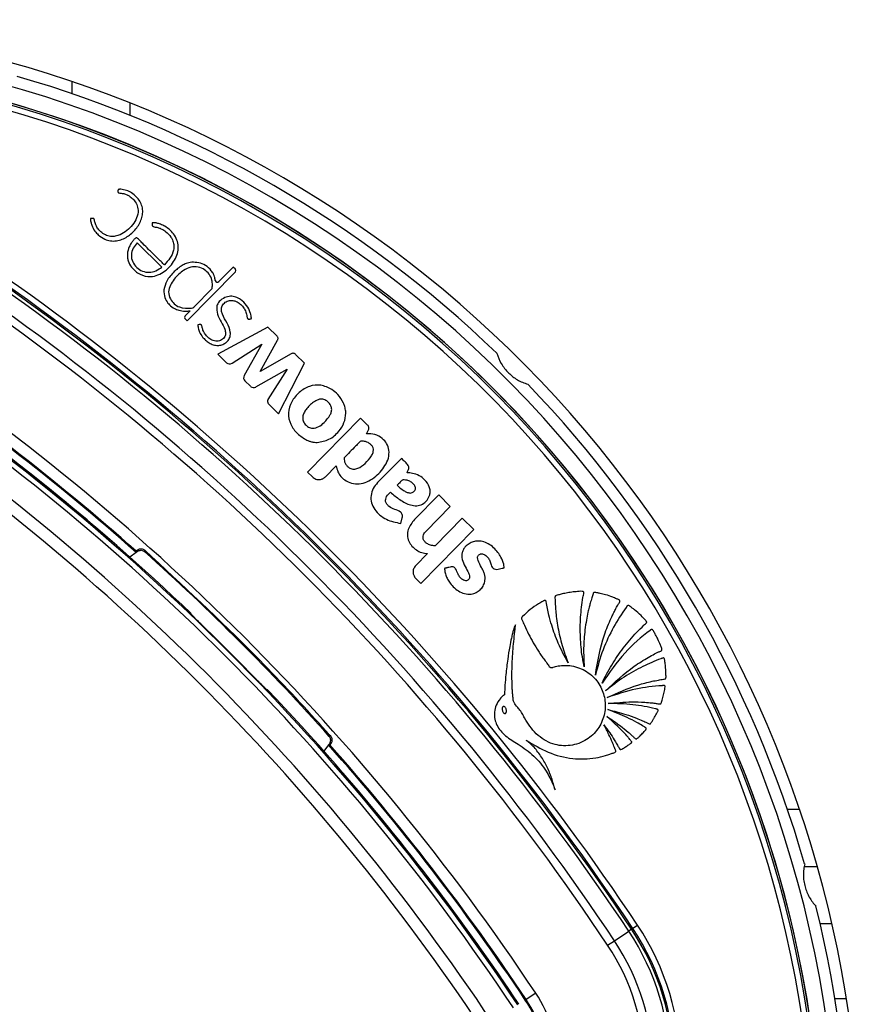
# Model space of a CAD drawing. Header units: millimetres. Extents: x 20 to 19631, y 28 to 16288.
# Tile 81 of 124: x 6224 to 6370, y 15306 to 15477. Entities that reach past the tile are written whole.
import ezdxf

# ---------------------------------------------------------------- set-up
doc = ezdxf.new("R2010")
doc.units = ezdxf.units.MM
doc.header["$LTSCALE"] = 2

msp = doc.modelspace()

# ---------------------------------------------------------------- linework, layer by layer
at = {"color": 7, "linetype": 'Continuous', "lineweight": 25}
for p, q in [((6232.93, 15463.96), (6232.93, 15466.08)), ((6248.51, 15433.88), (6244.23, 15438.09)), ((6260.86, 15433.87), (6258.39, 15431.36)), ((6261.26, 15433.48), (6260.86, 15433.87)), ((6252.86, 15424.53), (6261.26, 15433.07)), ((6254.04, 15426.92), (6257.2, 15430.14)), ((6253.4, 15426.28), (6252.56, 15425.42)), ((6253.41, 15426.28), (6253.4, 15426.28)), ((6252.57, 15424.81), (6252.86, 15424.53)), ((6266.88, 15423.46), (6258.23, 15418.73)), ((6268.52, 15421.85), (6266.88, 15423.46)), ((6265.56, 15415.74), (6268.55, 15421.16)), ((6260.68, 15417.16), (6265.85, 15420.46)), ((6265.85, 15420.46), (6262.79, 15415.03)), ((6258.23, 15418.73), (6259.73, 15417.26)), ((6270.94, 15418.81), (6265.56, 15415.74)), ((6273.26, 15417.19), (6271.7, 15418.72)), ((6264.8, 15413.05), (6270.22, 15416.14)), ((6270.22, 15416.14), (6266.91, 15410.89)), ((6268.73, 15408.41), (6273.26, 15417.19)), ((6262.92, 15414.11), (6263.88, 15413.17)), ((6267.12, 15409.99), (6268.73, 15408.41)), ((6282.96, 15407.66), (6273.76, 15398.29)), ((6284.21, 15406.43), (6282.96, 15407.66)), ((6284.02, 15404.94), (6284.37, 15405.61)), ((6290.09, 15400.66), (6285.95, 15396.45)), ((6276.9, 15397.46), (6278.78, 15399.37)), ((6273.76, 15398.29), (6274.62, 15397.44)), ((6296.56, 15394.3), (6292.35, 15390.02)), ((6298.57, 15392.32), (6296.56, 15394.3)), ((6294.37, 15388.04), (6298.57, 15392.32)), ((6289.97, 15389.37), (6290.23, 15390.36)), ((6300.65, 15390.28), (6295.93, 15385.47)), ((6302.66, 15388.3), (6300.65, 15390.28)), ((6293.46, 15378.93), (6302.66, 15388.3)), ((6244.02, 15384.32), (6242.95, 15383.5)), ((6244.03, 15384.55), (6244.02, 15384.32)), ((6244.22, 15384.48), (6244.02, 15384.32)), ((6294.61, 15384.14), (6292.58, 15382.07)), ((6292.6, 15379.78), (6293.46, 15378.93)), ((6253.6, 15373.59), (6253.6, 15373.69)), ((6266.81, 15360.49), (6266.71, 15360.49)), ((6277.59, 15351.11), (6277.44, 15350.91)), ((6277.44, 15350.91), (6276.61, 15349.84)), ((6277.66, 15350.91), (6277.44, 15350.91)), ((6362.31, 15329.77), (6360.01, 15329.77)), ((6330.05, 15318.89), (6329.57, 15318.57)), ((6330.05, 15318.89), (6330.26, 15319.03)), ((6331.09, 15319.58), (6330.26, 15319.03)), ((6364.86, 15319.82), (6362.81, 15319.82)), ((6325.89, 15316.12), (6327.07, 15316.91)), ((6327.07, 15316.91), (6329.57, 15318.57)), ((6311.59, 15306.61), (6311.73, 15306.71)), ((6313.4, 15307.81), (6311.73, 15306.71))]:
    msp.add_line(p, q, dxfattribs=at)
at = {"color": 8, "linetype": 'Continuous', "lineweight": 25}
for p, q in [((6242.93, 15462.38), (6242.93, 15460.23)), ((6357.09, 15339.77), (6359.21, 15339.77)), ((6367.38, 15306.82), (6365.36, 15306.82))]:
    msp.add_line(p, q, dxfattribs=at)
at = {"color": 7, "linetype": 'Continuous', "lineweight": 25, "flags": 128}
for points in [[(6244.22, 15384.48), (6244.23, 15384.61), (6244.23, 15384.73)], [(6245.51, 15384.7), (6245.51, 15384.66), (6245.5, 15384.48), (6245.5, 15384.44)], [(6277.82, 15352.4), (6277.77, 15352.4), (6277.59, 15352.39), (6277.55, 15352.39)], [(6277.59, 15351.11), (6277.73, 15351.12), (6277.84, 15351.12)]]:
    msp.add_lwpolyline(points, dxfattribs=at)
at = {"color": 7, "linetype": 'Continuous', "lineweight": 25}
for centre, radius, start, end in [((6167.93, 15274.82), 202, 335.4268, 180), ((6167.93, 15274.82), 198, 335.8585, 133.5556), ((6167.93, 15274.82), 195.2, 45, 133.2502), ((6167.93, 15274.82), 200, 46.0906, 73.9094), ((5977.44, 15084.33), 423.51, 33.6328, 56.3672), ((5977.44, 15084.33), 423.76, 33.6328, 56.3672), ((5977.44, 15084.33), 424.76, 33.6328, 56.3672), ((5977.44, 15084.33), 422.92, 33.6328, 56.3672), ((5977.44, 15084.33), 419.92, 33.6328, 56.3672), ((6261.06, 15433.27), 0.288, 315.5, 45.5), ((5977.44, 15084.33), 418.51, 33.6328, 56.3672), ((6258.13, 15431.62), 0.374, 189.5556, 315.5), ((6252.44, 15429.89), 3.68, 218.1808, 224.4949), ((6253.56, 15427.39), 0.662, 277.5879, 315.5), ((6252.87, 15425.12), 0.431, 135.5, 225.5), ((5977.44, 15084.33), 403.5, 33.6328, 56.3672), ((5977.44, 15084.33), 401.33, 48.3753, 56.3672), ((5977.44, 15084.33), 401.5, 48.396, 56.3672), ((5977.44, 15084.33), 398.86, 33.6328, 56.3672), ((5977.44, 15084.33), 399.78, 33.6328, 56.3672), ((5977.44, 15084.33), 400, 46.3375, 56.3672), ((5977.44, 15084.33), 400, 49.1474, 56.3672), ((6260.26, 15417.81), 0.767, 225.5, 302.5348), ((6263.45, 15414.66), 0.766, 150.5361, 225.5), ((5977.44, 15084.33), 394.42, 33.6328, 56.3672), ((6264.42, 15413.71), 0.769, 225.5, 299.715), ((6167.93, 15274.82), 195.2, 336.1724, 45), ((6167.93, 15274.82), 200, 16.0906, 43.9094), ((5977.44, 15084.33), 392.33, 33.6328, 56.3672), ((6276.21, 15408.44), 4.22, 0.8724, 5.6271), ((6275.53, 15407.95), 4.53, 252.806, 256.2072), ((5978.15, 15085.03), 401.4, 41.7638, 48.2362), ((5977.44, 15084.33), 399.86, 44.2454, 45.7546), ((5977.44, 15084.33), 400, 33.6328, 43.6625), ((5977.44, 15084.33), 401.33, 33.6328, 41.6247), ((5977.44, 15084.33), 401.5, 33.6328, 41.604), ((5977.44, 15084.33), 400, 33.6328, 40.8526), ((6167.93, 15274.82), 200, 346.0906, 13.9094), ((6293.83, 15294.8), 43.51, 360, 33.6328), ((6293.83, 15294.8), 43.76, 360, 33.6328), ((6293.83, 15294.8), 44.76, 360, 33.6328), ((6293.83, 15294.8), 39.92, 360, 33.6328), ((6293.83, 15294.8), 42.92, 360, 33.6328), ((6293.83, 15294.8), 38.51, 360, 33.6328), ((6293.83, 15294.8), 21.5, 360, 33.6328), ((6293.83, 15294.8), 23.5, 360, 33.6328), ((6293.83, 15294.8), 21.33, 360, 33.6328)]:
    msp.add_arc(centre, radius, start, end, dxfattribs=at)
at = {"color": 8, "linetype": 'Continuous', "lineweight": 25}
for radius, start, end in [(195.2, 336.1724, 133.2502), (194.87, 336.2097, 133.3112), (193.87, 336.3244, 132.5316)]:
    msp.add_arc((6167.93, 15274.82), radius, start, end, dxfattribs=at)
at = {"color": 7, "linetype": 'Continuous', "lineweight": 25}
for points, knots in [([(6236.48, 15442.33), (6236.39, 15442.32), (6236.28, 15442.29), (6236.16, 15442.29), (6236.14, 15442.28), (6236.13, 15442.28), (6236.12, 15442.27), (6236.12, 15442.25), (6236.11, 15442.19), (6236.08, 15442.01), (6236.16, 15441.75), (6236.22, 15441.43), (6236.4, 15440.87), (6236.78, 15440.18), (6237.55, 15439.34), (6238.45, 15438.71), (6239.56, 15438.39), (6240.61, 15438.38), (6241.92, 15438.74), (6243.34, 15439.7), (6244.42, 15440.99), (6244.98, 15442.2), (6245.19, 15443.16), (6245.15, 15444.15), (6244.82, 15445.1), (6244.24, 15445.93), (6243.48, 15446.62), (6242.59, 15447.12), (6241.79, 15447.35), (6241.25, 15447.38), (6241.04, 15447.36), (6240.97, 15447.36), (6240.95, 15447.35), (6240.93, 15447.34), (6240.92, 15447.31), (6240.91, 15447.29), (6240.9, 15447.28)], [0, 0, 0, 0, 0.013801, 0.016309, 0.016862, 0.017297, 0.017787, 0.018454, 0.020081, 0.026141, 0.044837, 0.05882, 0.072542, 0.129721, 0.171602, 0.236719, 0.286435, 0.336148, 0.387409, 0.481555, 0.579331, 0.627313, 0.67415, 0.720688, 0.769122, 0.817333, 0.866732, 0.916036, 0.964251, 0.986047, 0.993384, 0.994808, 0.995814, 0.996801, 0.998078, 1, 1, 1, 1]), ([(6240.9, 15447.28), (6240.89, 15447.23), (6240.86, 15447.13), (6240.86, 15446.99), (6240.88, 15446.88), (6240.91, 15446.81), (6240.97, 15446.76), (6241.18, 15446.66), (6241.61, 15446.71), (6242.07, 15446.56), (6242.39, 15446.44), (6242.68, 15446.3), (6243.08, 15446.06), (6243.66, 15445.54), (6244.17, 15444.75), (6244.45, 15443.63), (6244.17, 15442.35), (6243.19, 15440.79), (6241.86, 15439.64), (6240.42, 15439.19), (6239.54, 15439.15), (6238.79, 15439.37), (6238.12, 15439.78), (6237.56, 15440.28), (6237.16, 15440.88), (6236.91, 15441.45), (6236.82, 15441.85), (6236.77, 15442.14), (6236.72, 15442.23), (6236.66, 15442.3), (6236.58, 15442.33), (6236.51, 15442.33), (6236.48, 15442.33)], [0, 0, 0, 0, 0.008624, 0.018953, 0.02374, 0.027843, 0.031655, 0.035641, 0.067719, 0.10168, 0.11926, 0.12583, 0.156243, 0.20015, 0.258125, 0.315789, 0.394168, 0.474602, 0.631312, 0.681431, 0.730794, 0.78158, 0.812629, 0.864562, 0.909188, 0.93568, 0.971569, 0.978811, 0.985365, 0.989607, 0.994273, 1, 1, 1, 1]), ([(6250.52, 15439.65), (6250.29, 15439.9), (6249.85, 15440.4), (6249.06, 15440.94), (6248.31, 15441.31), (6247.74, 15441.48), (6247.35, 15441.55), (6247.12, 15441.56), (6246.96, 15441.57), (6246.87, 15441.57), (6246.83, 15441.56), (6246.81, 15441.55), (6246.8, 15441.53), (6246.8, 15441.5), (6246.81, 15441.41), (6246.78, 15441.3), (6246.78, 15441.17), (6246.79, 15441.06), (6246.89, 15440.95), (6247.08, 15440.87), (6247.43, 15440.81), (6247.92, 15440.72), (6248.56, 15440.45), (6249.33, 15439.96), (6249.96, 15439.3), (6250.4, 15438.51), (6250.62, 15437.73), (6250.54, 15436.61), (6249.95, 15435.37), (6249.27, 15434.63), (6248.93, 15434.25)], [0, 0, 0, 0, 0.0707812, 0.1417783, 0.2011489, 0.2480873, 0.2665077, 0.2848694, 0.296733, 0.3021906, 0.3037849, 0.304972, 0.306025, 0.3072576, 0.311101, 0.3266854, 0.3300873, 0.3386591, 0.3488658, 0.3604428, 0.3810578, 0.4247693, 0.4664145, 0.5268756, 0.6175097, 0.6574913, 0.7165995, 0.7865659, 0.8925853, 1, 1, 1, 1]), ([(6248.93, 15434.25), (6248.91, 15434.26), (6248.89, 15434.28), (6248.87, 15434.31), (6248.86, 15434.32), (6248.86, 15434.32), (6248.85, 15434.32), (6248.85, 15434.32), (6248.85, 15434.32), (6248.85, 15434.32), (6248.85, 15434.32), (6248.85, 15434.32), (6248.41, 15434.76), (6247.52, 15435.63), (6246.3, 15436.84), (6245.3, 15437.8), (6244.69, 15438.47), (6244.35, 15438.77), (6244.18, 15438.91), (6244.09, 15438.93), (6243.97, 15438.92), (6243.84, 15438.84), (6243.68, 15438.68), (6243.46, 15438.39), (6243.13, 15437.97), (6242.72, 15437.22), (6242.49, 15436.38), (6242.5, 15435.55), (6242.67, 15434.74), (6243.28, 15433.61), (6244.63, 15432.5), (6246.8, 15432), (6249.1, 15433.01), (6250.54, 15434.65), (6251.24, 15436.2), (6251.39, 15437.41), (6251.19, 15438.62), (6250.74, 15439.3), (6250.52, 15439.65)], [0, 0, 0, 0, 0.0022778, 0.00328, 0.003721, 0.003915, 0.0040004, 0.0040379, 0.0040545, 0.0040617, 0.0040649, 0.0040663, 0.0040674, 0.0748783, 0.1456891, 0.1999427, 0.2323334, 0.2483307, 0.2525712, 0.2558751, 0.2590766, 0.2656947, 0.2732394, 0.2849482, 0.3069046, 0.3337078, 0.381844, 0.4043597, 0.4271405, 0.4751879, 0.547705, 0.6194581, 0.7172187, 0.8161622, 0.8630659, 0.9082, 0.9530456, 1, 1, 1, 1]), ([(6244.23, 15438.09), (6243.97, 15437.78), (6243.45, 15437.18), (6243.09, 15435.98), (6243.34, 15434.75), (6244.09, 15433.77), (6245.09, 15433.1), (6246.29, 15432.87), (6247.5, 15433.17), (6248.17, 15433.65), (6248.51, 15433.88)], [0, 0, 0, 0, 0.124213, 0.247775, 0.374538, 0.501893, 0.623019, 0.743733, 0.871569, 1, 1, 1, 1]), ([(6257.2, 15430.14), (6257.23, 15430.34), (6257.3, 15430.83), (6257.21, 15431.71), (6256.75, 15432.67), (6255.9, 15433.46), (6254.78, 15433.97), (6253.45, 15433.92), (6252.32, 15433.39), (6251.09, 15432.35), (6250.04, 15431.15), (6249.55, 15429.55), (6249.88, 15428.37), (6250.57, 15427.47), (6251.83, 15426.68), (6252.92, 15426.71), (6253.65, 15426.73)], [0, 0, 0, 0, 0.034153, 0.084197, 0.146831, 0.209046, 0.277499, 0.350173, 0.426189, 0.485064, 0.62209, 0.689836, 0.758159, 0.819726, 0.880121, 1, 1, 1, 1]), ([(6252.04, 15434.15), (6251.76, 15433.98), (6251.27, 15433.66), (6250.83, 15433.26), (6250.64, 15433.08)], [0, 0, 0, 0, 0.553981, 1, 1, 1, 1]), ([(6253.67, 15434.7), (6253.35, 15434.64), (6252.78, 15434.54), (6252.27, 15434.27), (6252.04, 15434.15)], [0, 0, 0, 0, 0.561458, 1, 1, 1, 1]), ([(6257.76, 15431.56), (6257.72, 15431.77), (6257.66, 15432.14), (6257.44, 15432.72), (6256.97, 15433.44), (6256.14, 15434.22), (6254.91, 15434.7), (6254.08, 15434.7), (6253.67, 15434.7)], [0, 0, 0, 0, 0.116144, 0.197588, 0.324338, 0.564652, 0.784003, 1, 1, 1, 1]), ([(6250.64, 15433.08), (6250.14, 15432.56), (6249.27, 15431.64), (6248.96, 15430.43), (6248.83, 15429.91)], [0, 0, 0, 0, 0.57172, 1, 1, 1, 1]), ([(6248.83, 15429.91), (6248.85, 15429.44), (6248.9, 15428.62), (6249.35, 15427.92), (6249.55, 15427.61)], [0, 0, 0, 0, 0.5567579, 1, 1, 1, 1]), ([(6255.1, 15423.91), (6255, 15423.9), (6254.89, 15423.89), (6254.79, 15423.84), (6254.77, 15423.83), (6254.75, 15423.8), (6254.74, 15423.74), (6254.74, 15423.57), (6254.84, 15423.18), (6255.04, 15422.49), (6255.49, 15421.78), (6256.07, 15421.16), (6256.68, 15420.69), (6257.41, 15420.35), (6258.19, 15420.23), (6258.92, 15420.35), (6259.54, 15420.66), (6260.05, 15421.14), (6260.39, 15421.81), (6260.42, 15422.89), (6259.81, 15424.19), (6259.09, 15425.33), (6258.8, 15426.31), (6258.83, 15427.04), (6259.3, 15427.67), (6260.01, 15428.06), (6260.81, 15428.12), (6261.58, 15427.87), (6262.22, 15427.39), (6262.75, 15426.78), (6263.11, 15426.07), (6263.26, 15425.47), (6263.29, 15425.08), (6263.36, 15424.95), (6263.42, 15424.88), (6263.52, 15424.83), (6263.66, 15424.83), (6263.81, 15424.87), (6263.93, 15424.89), (6264, 15424.9), (6264.02, 15424.91), (6264.03, 15424.92), (6264.04, 15424.93), (6264.04, 15424.97), (6264.03, 15425.07), (6263.99, 15425.3), (6263.95, 15425.55), (6263.9, 15425.77), (6263.87, 15425.87), (6263.86, 15425.91), (6263.86, 15425.93), (6263.85, 15425.93), (6263.85, 15425.94), (6263.85, 15425.94), (6263.85, 15425.94), (6263.85, 15425.94), (6263.72, 15426.39), (6263.26, 15427.26), (6262.33, 15428.18), (6261.33, 15428.69), (6260.37, 15428.88), (6259.76, 15428.69), (6259.44, 15428.6)], [0, 0, 0, 0, 0.01083, 0.011531, 0.012128, 0.013053, 0.015074, 0.017741, 0.031484, 0.057491, 0.093685, 0.119116, 0.147632, 0.17581, 0.203923, 0.229782, 0.253462, 0.2769, 0.303156, 0.330977, 0.388895, 0.451524, 0.474829, 0.496939, 0.525668, 0.553885, 0.580986, 0.608862, 0.637538, 0.665566, 0.693487, 0.721769, 0.731253, 0.7343, 0.737326, 0.740634, 0.746241, 0.75215, 0.757085, 0.759327, 0.75961, 0.759871, 0.760301, 0.760869, 0.764203, 0.770617, 0.785221, 0.791648, 0.794477, 0.795722, 0.796269, 0.79651, 0.796617, 0.796663, 0.796684, 0.796693, 0.7967, 0.84692, 0.89887, 0.932722, 0.965787, 1, 1, 1, 1]), ([(6259.44, 15428.6), (6259.08, 15428.39), (6258.59, 15428.1), (6258.17, 15427.53), (6258.07, 15427.27), (6258.03, 15427.15)], [0, 0, 0, 0, 0.599205, 0.809031, 1, 1, 1, 1]), ([(6249.81, 15427.31), (6250.08, 15427.08), (6250.57, 15426.67), (6251.17, 15426.46), (6251.43, 15426.37)], [0, 0, 0, 0, 0.558316, 1, 1, 1, 1]), ([(6251.43, 15426.37), (6251.8, 15426.29), (6252.46, 15426.16), (6253.12, 15426.25), (6253.41, 15426.28)], [0, 0, 0, 0, 0.556875, 1, 1, 1, 1]), ([(6258.03, 15427.15), (6258.02, 15426.64), (6258.01, 15425.64), (6258.78, 15424.36), (6259.37, 15423.32), (6259.59, 15422.42), (6259.49, 15421.84), (6259.2, 15421.45), (6258.88, 15421.2), (6258.49, 15421.04), (6257.92, 15420.97), (6257.19, 15421.15), (6256.5, 15421.64), (6256.04, 15422.15), (6255.72, 15422.67), (6255.51, 15423.18), (6255.48, 15423.63), (6255.35, 15423.84), (6255.29, 15423.89), (6255.22, 15423.92), (6255.16, 15423.92), (6255.12, 15423.91), (6255.1, 15423.91)], [0, 0, 0, 0, 0.124778, 0.249542, 0.369694, 0.4284, 0.481224, 0.514871, 0.548895, 0.583537, 0.618609, 0.693311, 0.768512, 0.830409, 0.866112, 0.922934, 0.969973, 0.977732, 0.984778, 0.989397, 0.994335, 1, 1, 1, 1]), ([(6268.55, 15421.16), (6268.59, 15421.22), (6268.65, 15421.35), (6268.68, 15421.54), (6268.63, 15421.72), (6268.56, 15421.8), (6268.52, 15421.85)], [0, 0, 0, 0, 0.3000962, 0.5583466, 0.7630865, 1, 1, 1, 1]), ([(6271.7, 15418.72), (6271.64, 15418.78), (6271.52, 15418.87), (6271.31, 15418.92), (6271.11, 15418.89), (6271, 15418.84), (6270.94, 15418.81)], [0, 0, 0, 0, 0.286326, 0.544838, 0.757768, 1, 1, 1, 1]), ([(6306.64, 15418.91), (6306.86, 15418.3), (6307.31, 15417.09), (6308.61, 15415.46), (6310.25, 15414.18), (6311.41, 15413.75), (6312.02, 15413.52)], [0, 0, 0, 0, 0.25434, 0.510225, 0.74435, 1, 1, 1, 1]), ([(6277.98, 15412.62), (6277.36, 15412.93), (6276.15, 15413.54), (6274.03, 15413.28), (6272.26, 15412.18), (6270.94, 15410.56), (6270.3, 15408.55), (6270.75, 15406.52), (6271.95, 15404.85), (6273.11, 15404.16), (6273.68, 15403.81)], [0, 0, 0, 0, 0.125115, 0.247908, 0.375235, 0.504206, 0.628862, 0.752358, 0.876174, 1, 1, 1, 1]), ([(6280.03, 15410.27), (6279.73, 15410.78), (6279.21, 15411.71), (6278.36, 15412.34), (6277.98, 15412.62)], [0, 0, 0, 0, 0.556174, 1, 1, 1, 1]), ([(6277.39, 15410.4), (6277.21, 15410.56), (6276.83, 15410.87), (6276.17, 15410.99), (6275.64, 15410.86), (6275.22, 15410.67), (6274.47, 15410.16), (6273.71, 15409.47), (6273.14, 15408.55), (6272.9, 15407.88), (6272.98, 15407.15), (6273.37, 15406.52), (6273.93, 15406.03), (6274.4, 15405.93), (6274.63, 15405.88)], [0, 0, 0, 0, 0.081417, 0.162242, 0.213218, 0.264533, 0.315638, 0.520136, 0.601386, 0.678843, 0.757651, 0.838975, 0.920888, 1, 1, 1, 1]), ([(6266.91, 15410.89), (6266.89, 15410.85), (6266.86, 15410.77), (6266.84, 15410.59), (6266.86, 15410.39), (6266.96, 15410.17), (6267.07, 15410.05), (6267.12, 15409.99)], [0, 0, 0, 0, 0.123461, 0.278128, 0.520216, 0.746513, 1, 1, 1, 1]), ([(6274.63, 15405.88), (6275.02, 15405.94), (6275.81, 15406.07), (6276.79, 15406.99), (6277.54, 15407.83), (6277.94, 15408.68), (6278.02, 15409.31), (6277.81, 15409.93), (6277.53, 15410.24), (6277.39, 15410.4)], [0, 0, 0, 0, 0.177978, 0.367099, 0.611568, 0.706367, 0.804228, 0.900756, 1, 1, 1, 1]), ([(6280.41, 15408.85), (6280.37, 15409.12), (6280.3, 15409.61), (6280.11, 15410.07), (6280.03, 15410.27)], [0, 0, 0, 0, 0.558522, 1, 1, 1, 1]), ([(6275.45, 15403.43), (6276.16, 15403.55), (6277.61, 15403.8), (6279.18, 15405.19), (6280.23, 15406.8), (6280.37, 15407.94), (6280.43, 15408.5)], [0, 0, 0, 0, 0.274692, 0.559989, 0.783639, 1, 1, 1, 1]), ([(6284.37, 15405.61), (6284.4, 15405.69), (6284.46, 15405.84), (6284.44, 15406.08), (6284.35, 15406.28), (6284.26, 15406.38), (6284.21, 15406.43)], [0, 0, 0, 0, 0.2863817, 0.5469728, 0.7602736, 1, 1, 1, 1]), ([(6278.78, 15399.37), (6278.85, 15399.02), (6278.98, 15398.35), (6279.52, 15397.51), (6280.31, 15396.78), (6281.42, 15396.3), (6283.26, 15396.13), (6285.48, 15397.18), (6287.05, 15398.97), (6287.9, 15400.67), (6287.99, 15402.03), (6287.6, 15403.25), (6286.73, 15404.22), (6285.5, 15404.9), (6284.51, 15404.93), (6284.02, 15404.94)], [0, 0, 0, 0, 0.055258, 0.105084, 0.152353, 0.221467, 0.289225, 0.434772, 0.581097, 0.654681, 0.726143, 0.788399, 0.848465, 0.92497, 1, 1, 1, 1]), ([(6273.68, 15403.81), (6273.78, 15403.77), (6273.94, 15403.7), (6274.11, 15403.65), (6274.19, 15403.62)], [0, 0, 0, 0, 0.563954, 1, 1, 1, 1]), ([(6274.45, 15403.55), (6274.63, 15403.51), (6274.96, 15403.44), (6275.3, 15403.43), (6275.45, 15403.43)], [0, 0, 0, 0, 0.561208, 1, 1, 1, 1]), ([(6285.22, 15402.26), (6285.18, 15402.42), (6285.09, 15402.74), (6284.74, 15403.11), (6284.34, 15403.4), (6283.9, 15403.57), (6283.48, 15403.65), (6283.01, 15403.68), (6282.59, 15403.25), (6281.65, 15402.29), (6280.8, 15401.43), (6280.14, 15400.75)], [0, 0, 0, 0, 0.0697682, 0.1420933, 0.215677, 0.285558, 0.3440214, 0.4047267, 0.4769931, 0.5880132, 1, 1, 1, 1]), ([(6280.14, 15400.75), (6280.14, 15400.57), (6280.16, 15400.21), (6280.36, 15399.7), (6280.69, 15399.27), (6281.17, 15398.9), (6281.82, 15398.74), (6282.79, 15398.98), (6283.87, 15399.79), (6284.72, 15400.76), (6285.2, 15401.64), (6285.21, 15402.06), (6285.22, 15402.26)], [0, 0, 0, 0, 0.067035, 0.13386, 0.200695, 0.268057, 0.355259, 0.441722, 0.633831, 0.8463, 0.924415, 1, 1, 1, 1]), ([(6291.07, 15398.17), (6291.13, 15398.31), (6291.28, 15398.62), (6291.42, 15399.07), (6291.27, 15399.46), (6291.03, 15399.74), (6290.62, 15400.14), (6290.3, 15400.45), (6290.09, 15400.66)], [0, 0, 0, 0, 0.1538082, 0.3425052, 0.4333459, 0.5586199, 0.7027663, 1, 1, 1, 1]), ([(6274.62, 15397.44), (6274.82, 15397.29), (6275.2, 15397.01), (6275.87, 15396.95), (6276.47, 15397.1), (6276.76, 15397.34), (6276.9, 15397.46)], [0, 0, 0, 0, 0.283705, 0.557917, 0.775026, 1, 1, 1, 1]), ([(6288.18, 15394.8), (6288.71, 15394.34), (6289.77, 15393.44), (6291.33, 15392.58), (6292.73, 15392.37), (6293.78, 15392.65), (6294.58, 15393.36), (6295.02, 15394.21), (6295.11, 15395.03), (6294.88, 15395.95), (6294.25, 15396.92), (6293.2, 15397.7), (6292.11, 15398.08), (6291.39, 15398.15), (6291.07, 15398.17)], [0, 0, 0, 0, 0.1432446, 0.2863, 0.3585625, 0.4297302, 0.5016525, 0.5733303, 0.6211799, 0.6688828, 0.7652225, 0.8510936, 0.9344254, 1, 1, 1, 1]), ([(6285.95, 15396.45), (6285.68, 15396.12), (6285.12, 15395.47), (6284.73, 15394.22), (6284.83, 15392.91), (6285.63, 15391.35), (6287.38, 15389.87), (6289.11, 15389.54), (6289.97, 15389.37)], [0, 0, 0, 0, 0.123195, 0.246585, 0.369687, 0.493446, 0.748629, 1, 1, 1, 1]), ([(6291.07, 15396.85), (6290.9, 15396.88), (6290.67, 15396.93), (6290.39, 15396.94), (6290.11, 15396.85), (6289.82, 15396.45), (6289.52, 15396.15), (6289.35, 15395.99)], [0, 0, 0, 0, 0.256542, 0.334859, 0.397753, 0.663702, 1, 1, 1, 1]), ([(6289.35, 15395.99), (6289.71, 15395.66), (6290.21, 15395.21), (6290.96, 15394.79), (6291.41, 15394.64), (6291.8, 15394.64), (6292.08, 15394.76), (6292.31, 15394.95), (6292.48, 15395.19), (6292.55, 15395.47), (6292.47, 15395.84), (6292.17, 15396.23), (6291.69, 15396.64), (6291.28, 15396.78), (6291.07, 15396.85)], [0, 0, 0, 0, 0.235346, 0.328382, 0.417623, 0.466597, 0.514368, 0.562572, 0.611927, 0.656748, 0.699407, 0.787981, 0.894127, 1, 1, 1, 1]), ([(6290.23, 15390.36), (6290.24, 15390.45), (6290.28, 15390.63), (6290.23, 15390.9), (6290.11, 15391.15), (6289.74, 15391.56), (6288.91, 15391.75), (6288.09, 15392.15), (6287.55, 15392.66), (6287.32, 15393.13), (6287.33, 15393.62), (6287.56, 15394.22), (6287.93, 15394.56), (6288.18, 15394.8)], [0, 0, 0, 0, 0.043693, 0.087035, 0.130805, 0.173871, 0.347703, 0.520641, 0.609431, 0.697904, 0.762047, 0.837472, 1, 1, 1, 1]), ([(6292.35, 15390.02), (6291.92, 15389.48), (6291.26, 15388.67), (6291.08, 15387.28), (6291.31, 15386.27), (6291.89, 15385.4), (6292.66, 15384.72), (6293.59, 15384.24), (6294.27, 15384.17), (6294.61, 15384.14)], [0, 0, 0, 0, 0.248853, 0.373701, 0.498954, 0.624139, 0.749801, 0.874639, 1, 1, 1, 1]), ([(6295.93, 15385.47), (6295.66, 15385.5), (6295.16, 15385.55), (6294.55, 15385.83), (6294.12, 15386.2), (6293.88, 15386.58), (6293.82, 15386.99), (6293.88, 15387.38), (6294.1, 15387.74), (6294.28, 15387.94), (6294.37, 15388.04)], [0, 0, 0, 0, 0.20075, 0.371353, 0.491267, 0.615204, 0.694596, 0.793687, 0.904539, 1, 1, 1, 1]), ([(6306.16, 15381.47), (6306.32, 15381.42), (6306.64, 15381.33), (6307.1, 15381.49), (6307.46, 15381.56), (6307.73, 15381.6), (6307.86, 15381.64), (6307.92, 15381.69), (6307.94, 15381.71), (6307.95, 15381.76), (6307.9, 15381.96), (6307.82, 15382.57), (6307.44, 15383.42), (6306.83, 15384.37), (6306.11, 15385.17), (6305.2, 15385.85), (6304.25, 15386.24), (6303.34, 15386.35), (6302.54, 15386.21), (6301.81, 15385.87), (6301.23, 15385.4), (6300.84, 15384.87), (6300.61, 15384.32), (6300.56, 15383.83), (6300.62, 15383.1), (6300.97, 15382.16), (6301.51, 15381.25), (6301.86, 15380.53), (6301.96, 15380.09), (6301.85, 15379.73), (6301.65, 15379.52), (6301.39, 15379.4), (6301.04, 15379.42), (6300.66, 15379.61), (6300.24, 15380), (6299.84, 15380.63), (6299.66, 15381.27), (6299.37, 15381.65), (6299.19, 15381.78), (6298.97, 15381.85), (6298.82, 15381.83), (6298.74, 15381.82)], [0, 0, 0, 0, 0.0226997, 0.0437807, 0.0651433, 0.0741256, 0.0817262, 0.0833343, 0.0846311, 0.0858322, 0.0903955, 0.1114956, 0.1724595, 0.2156944, 0.2679123, 0.3200274, 0.3712169, 0.4083671, 0.4448357, 0.4819066, 0.5187018, 0.5458623, 0.5728848, 0.5991847, 0.6140136, 0.6735535, 0.7353984, 0.7604841, 0.7834074, 0.7960694, 0.8098205, 0.8226733, 0.8348023, 0.8565729, 0.8796379, 0.9131136, 0.9588213, 0.9692333, 0.9789764, 0.9887696, 1, 1, 1, 1]), ([(6244.03, 15384.55), (6244.04, 15384.57), (6244.07, 15384.59), (6244.19, 15384.69), (6244.23, 15384.73)], [0, 0, 0, 0, 0.649892, 1, 1, 1, 1]), ([(6244.22, 15384.48), (6244.33, 15384.55), (6244.54, 15384.67), (6244.89, 15384.71), (6245.23, 15384.64), (6245.41, 15384.5), (6245.5, 15384.44)], [0, 0, 0, 0, 0.270486, 0.513639, 0.75682, 1, 1, 1, 1]), ([(6244.23, 15384.73), (6244.31, 15384.79), (6244.45, 15384.88), (6244.77, 15384.97), (6245.08, 15384.95), (6245.34, 15384.84), (6245.46, 15384.74), (6245.51, 15384.7)], [0, 0, 0, 0, 0.304041, 0.505623, 0.708168, 0.890585, 1, 1, 1, 1]), ([(6277.82, 15352.4), (6277.14, 15353.15), (6272.9, 15357.88), (6262.47, 15369), (6252.03, 15378.66), (6245.51, 15384.7)], [0, 0, 0, 0, 0.0665244, 0.4166659, 1, 1, 1, 1]), ([(6298.74, 15381.82), (6298.6, 15381.78), (6298.35, 15381.73), (6298.06, 15381.66), (6297.88, 15381.62), (6297.76, 15381.59), (6297.68, 15381.58), (6297.63, 15381.57), (6297.6, 15381.56), (6297.59, 15381.54), (6297.58, 15381.5), (6297.58, 15381.44), (6297.59, 15381.35), (6297.6, 15381.26), (6297.61, 15381.21), (6297.61, 15381.19), (6297.62, 15381.18), (6297.62, 15381.18), (6297.62, 15381.18), (6297.62, 15381.17), (6297.62, 15381.17), (6297.62, 15381.17), (6297.65, 15380.91), (6297.77, 15380.4), (6298.08, 15379.67), (6298.78, 15378.58), (6299.85, 15377.6), (6301.3, 15377.04), (6302.37, 15377.05), (6303.26, 15377.42), (6303.92, 15377.96), (6304.39, 15378.66), (6304.67, 15379.56), (6304.58, 15380.45), (6304.28, 15381.17), (6303.89, 15381.93), (6303.47, 15382.65), (6303.28, 15383.34), (6303.34, 15383.67), (6303.46, 15383.86), (6303.64, 15384), (6303.84, 15384.08), (6304.06, 15384.09), (6304.32, 15384.05), (6304.69, 15383.86), (6305.11, 15383.48), (6305.47, 15382.87), (6305.65, 15382.28), (6305.81, 15381.75), (6306.04, 15381.56), (6306.16, 15381.47)], [0, 0, 0, 0, 0.02143, 0.03659, 0.04326, 0.048501, 0.053298, 0.055333, 0.05669, 0.057715, 0.059018, 0.061584, 0.067097, 0.072439, 0.074302, 0.07497, 0.07523, 0.075338, 0.075384, 0.075404, 0.075412, 0.075416, 0.075419, 0.1135, 0.151621, 0.189735, 0.300253, 0.355325, 0.410289, 0.451884, 0.492381, 0.532415, 0.57238, 0.627014, 0.65651, 0.685842, 0.751173, 0.776718, 0.787318, 0.798385, 0.809042, 0.81935, 0.82972, 0.840316, 0.856548, 0.889057, 0.921959, 0.957473, 0.978568, 1, 1, 1, 1]), ([(6292.58, 15382.07), (6292.43, 15381.87), (6292.14, 15381.49), (6292.08, 15380.81), (6292.24, 15380.21), (6292.48, 15379.92), (6292.6, 15379.78)], [0, 0, 0, 0, 0.2837048, 0.5579166, 0.7750255, 1, 1, 1, 1]), ([(6321.81, 15364.47), (6321.7, 15365.04), (6321.48, 15366.17), (6321.27, 15367.89), (6321.15, 15369.62), (6321.12, 15371.35), (6321.18, 15373.08), (6321.36, 15374.8), (6321.5, 15376.22), (6321.76, 15377.08), (6321.75, 15377.4), (6321.73, 15377.46), (6321.67, 15377.52), (6321.57, 15377.56), (6321.14, 15377.6), (6320.58, 15377.51), (6319.73, 15377.45), (6318.93, 15377.33), (6318.19, 15377.17), (6317.67, 15377.04), (6317.33, 15376.93), (6317.03, 15376.88), (6316.84, 15376.8), (6316.77, 15376.69), (6316.72, 15376.48), (6316.78, 15376.11), (6316.79, 15375.57), (6316.82, 15374.91), (6316.89, 15374.01), (6317.02, 15372.78), (6317.34, 15370.76), (6317.93, 15368.17), (6318.65, 15366.17), (6319.01, 15365.17)], [0, 0, 0, 0, 0.05771, 0.11539, 0.173053, 0.230709, 0.288371, 0.346051, 0.403765, 0.431524, 0.433822, 0.435859, 0.437913, 0.441817, 0.446383, 0.480892, 0.497728, 0.531857, 0.561892, 0.573691, 0.585489, 0.597662, 0.603357, 0.606247, 0.609835, 0.624207, 0.643874, 0.663907, 0.689821, 0.734639, 0.787656, 0.89382, 1, 1, 1, 1]), ([(6323.76, 15363.03), (6324.17, 15365.39), (6324.76, 15368.8), (6326.18, 15372.24), (6326.86, 15373.69), (6327.25, 15374.43), (6327.58, 15375.09), (6327.88, 15375.52), (6328, 15375.77), (6328.03, 15375.9), (6327.98, 15376.01), (6327.78, 15376.15), (6327.36, 15376.3), (6326.59, 15376.65), (6325.64, 15376.95), (6324.72, 15377.2), (6324.08, 15377.3), (6323.73, 15377.41), (6323.53, 15377.38), (6323.42, 15377.32), (6323.29, 15376.98), (6323.13, 15376.37), (6322.89, 15375.6), (6322.67, 15374.76), (6322.44, 15373.79), (6322.18, 15372.48), (6321.87, 15370.4), (6321.65, 15367.69), (6321.76, 15365.54), (6321.81, 15364.47)], [0, 0, 0, 0, 0.226718, 0.326617, 0.352803, 0.378996, 0.4052, 0.423578, 0.427974, 0.432067, 0.43542, 0.439009, 0.45551, 0.47762, 0.518825, 0.549936, 0.567789, 0.580796, 0.58381, 0.586672, 0.592895, 0.616517, 0.647493, 0.669087, 0.698685, 0.742291, 0.796477, 0.898237, 1, 1, 1, 1]), ([(6319.01, 15365.17), (6318.42, 15366.29), (6317.31, 15368.39), (6316.3, 15371.2), (6315.74, 15373.24), (6315.42, 15374.61), (6315.29, 15375.43), (6315.2, 15375.89), (6315.15, 15375.96), (6315.11, 15376), (6315.03, 15376.02), (6314.93, 15376), (6314.81, 15375.94), (6314.6, 15375.81), (6314.29, 15375.65), (6313.52, 15375.19), (6312.41, 15374.43), (6311.54, 15373.61), (6311.11, 15373.19)], [0, 0, 0, 0, 0.229182, 0.431712, 0.540852, 0.613251, 0.685771, 0.694462, 0.697028, 0.701156, 0.704891, 0.711452, 0.718649, 0.729129, 0.755851, 0.782573, 0.891294, 1, 1, 1, 1]), ([(6324.92, 15361.61), (6325.18, 15362.15), (6325.69, 15363.22), (6326.58, 15364.78), (6327.54, 15366.28), (6328.59, 15367.73), (6329.71, 15369.12), (6330.9, 15370.45), (6331.85, 15371.35), (6332.42, 15371.91), (6332.61, 15372.05), (6332.68, 15372.17), (6332.68, 15372.23), (6332.65, 15372.36), (6332.28, 15372.73), (6331.64, 15373.46), (6330.7, 15374.27), (6329.98, 15374.83), (6329.62, 15375.07), (6329.5, 15375.12), (6329.43, 15375.12), (6329.35, 15375.09), (6329.27, 15375.03), (6329.2, 15374.93), (6329.15, 15374.85), (6329.12, 15374.8), (6329.1, 15374.78), (6329.09, 15374.77), (6329.09, 15374.76), (6329.09, 15374.76), (6329.09, 15374.76), (6329.09, 15374.76), (6329.09, 15374.76), (6328.3, 15373.67), (6326.81, 15371.31), (6324.95, 15367.39), (6324.16, 15364.51), (6323.76, 15363.03)], [0, 0, 0, 0, 0.057426, 0.114826, 0.172211, 0.229592, 0.286977, 0.344377, 0.401806, 0.412893, 0.421478, 0.424076, 0.425858, 0.427738, 0.436262, 0.474569, 0.523369, 0.554574, 0.56231, 0.564903, 0.567089, 0.56915, 0.572812, 0.576881, 0.580591, 0.582187, 0.582872, 0.58317, 0.5833, 0.583357, 0.583382, 0.583393, 0.583398, 0.583402, 0.713102, 0.851978, 1, 1, 1, 1]), ([(6256.43, 15370.77), (6256.11, 15371.08), (6255.47, 15371.71), (6254.61, 15372.55), (6253.97, 15373.19), (6253.65, 15373.53), (6253.62, 15373.58), (6253.6, 15373.59)], [0, 0, 0, 0, 0.217103, 0.4342071, 0.6512847, 0.8683252, 1, 1, 1, 1]), ([(6309.89, 15371.77), (6309.75, 15371.48), (6309.52, 15371), (6309.36, 15370.21), (6309.13, 15369.24), (6308.84, 15367.74), (6308.5, 15365.63), (6308.24, 15363.39), (6308.08, 15361.51), (6308.01, 15360.45), (6308, 15359.96), (6307.99, 15359.82), (6307.98, 15359.75), (6307.98, 15359.7), (6307.98, 15359.67), (6307.98, 15359.63), (6307.93, 15359.59), (6307.86, 15359.54), (6307.72, 15359.44), (6307.55, 15359.28), (6307.39, 15359.11), (6307.3, 15359.01), (6307.26, 15358.96), (6307.24, 15358.94), (6307.23, 15358.93), (6307.23, 15358.93), (6307.23, 15358.93), (6307.23, 15358.92), (6307.23, 15358.92), (6306.95, 15358.6), (6306.5, 15357.86), (6306.19, 15356.62), (6306.25, 15355.41), (6306.76, 15353.91), (6308.16, 15352.34), (6310.57, 15350.9), (6312.7, 15349.43), (6314.27, 15347.78), (6315.16, 15346.47), (6315.83, 15345.28), (6316.33, 15344.24), (6316.61, 15343.55), (6316.74, 15343.18), (6316.75, 15343.13)], [0, 0, 0, 0, 0.02822, 0.047024, 0.072189, 0.117124, 0.182915, 0.263094, 0.318189, 0.351119, 0.358364, 0.361518, 0.363967, 0.364769, 0.365681, 0.366458, 0.368426, 0.370883, 0.374355, 0.383843, 0.39149, 0.394855, 0.396335, 0.396987, 0.397274, 0.3974, 0.397455, 0.39748, 0.39749, 0.397499, 0.435527, 0.473257, 0.509719, 0.541957, 0.613525, 0.690941, 0.79256, 0.84284, 0.893244, 0.933507, 0.964789, 0.996041, 1, 1, 1, 1]), ([(6311.11, 15373.19), (6311.06, 15373.15), (6310.99, 15373.09), (6310.93, 15372.98), (6310.92, 15372.89), (6310.97, 15372.75), (6311.16, 15372.35), (6311.52, 15371.45), (6312.39, 15369.63), (6313.56, 15367.62), (6314.71, 15365.9), (6315.44, 15365.02), (6315.74, 15364.48), (6316.07, 15364.3), (6316.27, 15364.34), (6316.66, 15364.46), (6317.41, 15364.67), (6318.23, 15364.73), (6318.91, 15364.71), (6319.62, 15364.65), (6321.13, 15364.32), (6323.16, 15363.17), (6324.82, 15361.05), (6325.57, 15358.57), (6325.42, 15355.99), (6324.3, 15353.57), (6322.24, 15351.61), (6319.42, 15350.61), (6316.19, 15350.87), (6313.33, 15352.71), (6311.86, 15354.85), (6311.05, 15356.38), (6310.58, 15357.08), (6310, 15357.7), (6309.5, 15358.41), (6309.45, 15359.27), (6309.38, 15359.9), (6309.35, 15360.32), (6309.34, 15360.51), (6309.33, 15360.59), (6309.33, 15360.63), (6309.33, 15360.64), (6309.33, 15360.65), (6309.33, 15360.65), (6309.33, 15360.66), (6309.3, 15361.23), (6309.27, 15362.38), (6309.28, 15364.12), (6309.35, 15365.85), (6309.47, 15367.58), (6309.63, 15369.3), (6309.77, 15370.7), (6309.86, 15371.52), (6309.89, 15371.77)], [0, 0, 0, 0, 0.0032966, 0.0044508, 0.0060127, 0.0076363, 0.0119341, 0.0277509, 0.0558597, 0.112253, 0.1432712, 0.1581401, 0.1693379, 0.1728137, 0.1760335, 0.1791851, 0.193339, 0.2142755, 0.2199719, 0.2268437, 0.2499978, 0.2958207, 0.3397938, 0.3804541, 0.4219633, 0.4652446, 0.5095626, 0.5594472, 0.6094064, 0.6653695, 0.7217958, 0.7365556, 0.751316, 0.7635258, 0.7793182, 0.7926307, 0.8053556, 0.8110719, 0.813587, 0.8146937, 0.8151806, 0.8153948, 0.8154891, 0.8155306, 0.8155488, 0.8155631, 0.8441793, 0.8728415, 0.9015416, 0.9302542, 0.9589401, 0.9875496, 1, 1, 1, 1]), ([(6325.54, 15360.3), (6327.13, 15361.8), (6329.43, 15363.96), (6332.47, 15365.84), (6333.82, 15366.59), (6334.5, 15366.92), (6334.89, 15367.14), (6335.2, 15367.23), (6335.31, 15367.36), (6335.33, 15367.49), (6335.23, 15367.79), (6334.99, 15368.39), (6334.66, 15369.19), (6334.26, 15369.96), (6333.96, 15370.47), (6333.79, 15370.78), (6333.69, 15370.91), (6333.6, 15370.97), (6333.49, 15370.96), (6333.4, 15370.91), (6333.33, 15370.86), (6333.29, 15370.83), (6333.27, 15370.81), (6333.26, 15370.81), (6333.26, 15370.8), (6333.26, 15370.8), (6333.26, 15370.8), (6333.26, 15370.8), (6333.26, 15370.8), (6331.7, 15369.64), (6328.54, 15366.88), (6326.18, 15363.44), (6324.92, 15361.61)], [0, 0, 0, 0, 0.225553, 0.324918, 0.368667, 0.38586, 0.403056, 0.414898, 0.417663, 0.420662, 0.427984, 0.450147, 0.487433, 0.517652, 0.539746, 0.549342, 0.553137, 0.557092, 0.560365, 0.563982, 0.567438, 0.568972, 0.56964, 0.569931, 0.570059, 0.570115, 0.57014, 0.57015, 0.570155, 0.570159, 0.77153, 1, 1, 1, 1]), ([(6325.82, 15359.14), (6327.57, 15359.94), (6330.1, 15361.08), (6333.14, 15361.86), (6334.48, 15362.13), (6335.13, 15362.24), (6335.52, 15362.32), (6335.79, 15362.33), (6335.93, 15362.39), (6335.98, 15362.44), (6336.01, 15362.51), (6336.03, 15362.64), (6336.02, 15362.89), (6336.01, 15363.45), (6335.98, 15364.24), (6335.87, 15365.07), (6335.81, 15365.59), (6335.75, 15365.85), (6335.71, 15365.93), (6335.66, 15365.98), (6335.6, 15366.01), (6335.47, 15366.02), (6335.33, 15365.96), (6335.2, 15365.9), (6335.15, 15365.88), (6335.13, 15365.87), (6335.12, 15365.87), (6335.11, 15365.87), (6335.11, 15365.86), (6335.11, 15365.86), (6335.11, 15365.86), (6335.11, 15365.86), (6334.05, 15365.47), (6331.88, 15364.53), (6328.63, 15362.72), (6326.6, 15361.13), (6325.54, 15360.3)], [0, 0, 0, 0, 0.221218, 0.318628, 0.361529, 0.378392, 0.39526, 0.406999, 0.409707, 0.412374, 0.415346, 0.417923, 0.427889, 0.443092, 0.483276, 0.518157, 0.540037, 0.544161, 0.547903, 0.550197, 0.552664, 0.555265, 0.565387, 0.569719, 0.571381, 0.572047, 0.572325, 0.572445, 0.572497, 0.57252, 0.57253, 0.572534, 0.572538, 0.702949, 0.845438, 1, 1, 1, 1]), ([(6266.71, 15360.49), (6266.67, 15360.52), (6266.58, 15360.59), (6266.08, 15361.09), (6265.35, 15361.82), (6264.57, 15362.61), (6264.07, 15363.13), (6263.88, 15363.32)], [0, 0, 0, 0, 0.2170511, 0.4341034, 0.6511343, 0.8681856, 1, 1, 1, 1]), ([(6325.96, 15358.1), (6327.33, 15358.23), (6329.45, 15358.44), (6332, 15358.35), (6333.4, 15358.22), (6334.26, 15358.14), (6334.73, 15358.03), (6334.99, 15358.02), (6335.06, 15358.03), (6335.11, 15358.05), (6335.15, 15358.1), (6335.2, 15358.2), (6335.27, 15358.39), (6335.41, 15358.88), (6335.63, 15359.61), (6335.76, 15360.38), (6335.87, 15360.85), (6335.88, 15361.04), (6335.87, 15361.1), (6335.84, 15361.15), (6335.8, 15361.18), (6335.68, 15361.23), (6335.54, 15361.21), (6335.41, 15361.2), (6335.36, 15361.19), (6335.33, 15361.19), (6335.33, 15361.19), (6335.32, 15361.19), (6335.32, 15361.19), (6335.32, 15361.19), (6335.32, 15361.19), (6335.32, 15361.19), (6333.8, 15361.09), (6330.56, 15360.7), (6327.47, 15359.69), (6325.82, 15359.14)], [0, 0, 0, 0, 0.181563, 0.281452, 0.336766, 0.368324, 0.39543, 0.400295, 0.402717, 0.404776, 0.406735, 0.41078, 0.419527, 0.434462, 0.477332, 0.519899, 0.538335, 0.541449, 0.544399, 0.546346, 0.548841, 0.551627, 0.562442, 0.56711, 0.56892, 0.56965, 0.569956, 0.570088, 0.570146, 0.570171, 0.570182, 0.570187, 0.57019, 0.771132, 1, 1, 1, 1]), ([(6325.95, 15357.04), (6326.99, 15356.78), (6328.66, 15356.37), (6330.64, 15355.66), (6331.86, 15355.15), (6332.57, 15354.84), (6332.96, 15354.64), (6333.11, 15354.56), (6333.2, 15354.55), (6333.24, 15354.55), (6333.29, 15354.56), (6333.35, 15354.61), (6333.42, 15354.73), (6333.54, 15354.89), (6333.72, 15355.17), (6334.01, 15355.64), (6334.33, 15356.18), (6334.56, 15356.63), (6334.65, 15356.84), (6334.66, 15356.93), (6334.64, 15357), (6334.59, 15357.06), (6334.49, 15357.11), (6334.38, 15357.14), (6334.29, 15357.16), (6334.23, 15357.17), (6334.21, 15357.17), (6334.2, 15357.18), (6334.19, 15357.18), (6334.19, 15357.18), (6334.19, 15357.18), (6334.19, 15357.18), (6334.19, 15357.18), (6332.9, 15357.49), (6330.17, 15358.02), (6327.4, 15358.07), (6325.96, 15358.1)], [0, 0, 0, 0, 0.165667, 0.266279, 0.325785, 0.370092, 0.385201, 0.394149, 0.396289, 0.398331, 0.400329, 0.404851, 0.409546, 0.422041, 0.435842, 0.460922, 0.507787, 0.532654, 0.538534, 0.542969, 0.546556, 0.550022, 0.555764, 0.56218, 0.567863, 0.570218, 0.571206, 0.57163, 0.571814, 0.571894, 0.57193, 0.571945, 0.571952, 0.571957, 0.777413, 1, 1, 1, 1]), ([(6307.79, 15357.57), (6307.76, 15357.56), (6307.71, 15357.54), (6307.65, 15357.47), (6307.61, 15357.4), (6307.57, 15357.27), (6307.57, 15357.1), (6307.61, 15356.88), (6307.69, 15356.67), (6307.8, 15356.5), (6307.93, 15356.4), (6308.04, 15356.38), (6308.1, 15356.39), (6308.13, 15356.39)], [0, 0, 0, 0, 0.054064, 0.106543, 0.161595, 0.221254, 0.354546, 0.500182, 0.645922, 0.779485, 0.893724, 0.946168, 1, 1, 1, 1]), ([(6308.13, 15356.39), (6308.15, 15356.4), (6308.2, 15356.42), (6308.28, 15356.51), (6308.34, 15356.66), (6308.34, 15356.86), (6308.3, 15357.08), (6308.22, 15357.28), (6308.11, 15357.45), (6307.98, 15357.55), (6307.87, 15357.58), (6307.81, 15357.57), (6307.79, 15357.57)], [0, 0, 0, 0, 0.054152, 0.106755, 0.220928, 0.354231, 0.499771, 0.645409, 0.778973, 0.893409, 0.946014, 1, 1, 1, 1]), ([(6325.77, 15355.84), (6326.56, 15355.31), (6327.82, 15354.47), (6329.25, 15353.3), (6330.06, 15352.6), (6330.47, 15352.21), (6330.67, 15352), (6330.8, 15351.94), (6330.88, 15351.95), (6330.93, 15351.97), (6331.03, 15352.04), (6331.24, 15352.21), (6331.62, 15352.56), (6332.01, 15352.99), (6332.34, 15353.35), (6332.5, 15353.53), (6332.57, 15353.63), (6332.59, 15353.68), (6332.59, 15353.73), (6332.58, 15353.8), (6332.51, 15353.88), (6332.29, 15354.02), (6331.77, 15354.33), (6330.75, 15354.93), (6328.78, 15355.95), (6327.08, 15356.61), (6325.95, 15357.04)], [0, 0, 0, 0, 0.173667, 0.277701, 0.336774, 0.369433, 0.380571, 0.39028, 0.392921, 0.395812, 0.399929, 0.415801, 0.444961, 0.493447, 0.520917, 0.534753, 0.538746, 0.542045, 0.544886, 0.547523, 0.554857, 0.563491, 0.595044, 0.666572, 0.779172, 1, 1, 1, 1]), ([(6325.22, 15354.42), (6325.57, 15353.95), (6326.21, 15353.1), (6326.95, 15351.95), (6327.42, 15351.19), (6327.67, 15350.74), (6327.84, 15350.46), (6327.92, 15350.25), (6328.03, 15350.14), (6328.08, 15350.12), (6328.14, 15350.12), (6328.41, 15350.18), (6328.83, 15350.46), (6329.32, 15350.77), (6329.69, 15351.02), (6329.89, 15351.15), (6330.01, 15351.25), (6330.06, 15351.32), (6330.08, 15351.39), (6330.07, 15351.46), (6329.99, 15351.58), (6329.77, 15351.84), (6329.33, 15352.4), (6328.01, 15353.81), (6326.74, 15354.96), (6325.77, 15355.84)], [0, 0, 0, 0, 0.1276982, 0.2301601, 0.2967053, 0.322542, 0.3418764, 0.3671977, 0.3710425, 0.374711, 0.3786695, 0.3834915, 0.4343046, 0.4854788, 0.5104056, 0.5314642, 0.5387016, 0.5445657, 0.5490734, 0.5540755, 0.5600707, 0.5802081, 0.62816, 0.7140571, 1, 1, 1, 1]), ([(6311.76, 15351.71), (6313.01, 15350.96), (6315.51, 15349.46), (6319.68, 15348.37), (6323.09, 15348.48), (6325.22, 15348.95), (6326.12, 15349.24), (6326.55, 15349.39), (6326.83, 15349.51), (6327.08, 15349.57), (6327.23, 15349.67), (6327.29, 15349.75), (6327.31, 15349.85), (6327.27, 15350), (6327.2, 15350.16), (6327.13, 15350.31), (6326.96, 15350.7), (6326.66, 15351.51), (6326.06, 15352.84), (6325.53, 15353.84), (6325.22, 15354.42)], [0, 0, 0, 0, 0.202229, 0.40583, 0.591312, 0.672977, 0.708933, 0.723066, 0.737203, 0.751346, 0.758346, 0.76153, 0.764796, 0.773005, 0.782354, 0.789655, 0.796108, 0.841429, 0.909394, 1, 1, 1, 1]), ([(6277.59, 15351.11), (6277.63, 15351.16), (6277.7, 15351.27), (6277.77, 15351.44), (6277.8, 15351.61), (6277.81, 15351.78), (6277.78, 15351.95), (6277.73, 15352.11), (6277.66, 15352.26), (6277.58, 15352.35), (6277.55, 15352.39)], [0, 0, 0, 0, 0.132927, 0.270655, 0.390466, 0.513751, 0.633576, 0.756876, 0.876701, 1, 1, 1, 1]), ([(6277.66, 15350.91), (6277.68, 15350.93), (6277.71, 15350.95), (6277.81, 15351.08), (6277.84, 15351.12)], [0, 0, 0, 0, 0.649892, 1, 1, 1, 1]), ([(6277.84, 15351.12), (6277.9, 15351.2), (6278, 15351.33), (6278.08, 15351.66), (6278.06, 15351.96), (6277.96, 15352.22), (6277.85, 15352.35), (6277.82, 15352.4)], [0, 0, 0, 0, 0.304041, 0.505623, 0.708168, 0.890585, 1, 1, 1, 1]), ([(6316.75, 15343.13), (6316.56, 15343.82), (6316.19, 15345.19), (6315.37, 15347.18), (6314.31, 15349.05), (6313.19, 15350.45), (6312.31, 15351.3), (6311.89, 15351.61), (6311.76, 15351.71)], [0, 0, 0, 0, 0.209784, 0.422933, 0.635761, 0.846744, 0.951153, 1, 1, 1, 1]), ([(6360.1, 15330.25), (6360.04, 15329.94), (6359.91, 15329.32), (6359.86, 15328.32), (6359.93, 15327.28), (6360.14, 15326.28), (6360.47, 15325.33), (6360.9, 15324.45), (6361.43, 15323.62), (6361.85, 15323.14), (6362.07, 15322.9)], [0, 0, 0, 0, 0.125658, 0.254213, 0.380096, 0.510315, 0.625689, 0.744467, 0.870637, 1, 1, 1, 1])]:
    msp.add_open_spline(points, degree=3, knots=knots, dxfattribs=at)

doc.saveas('drawing.dxf')
